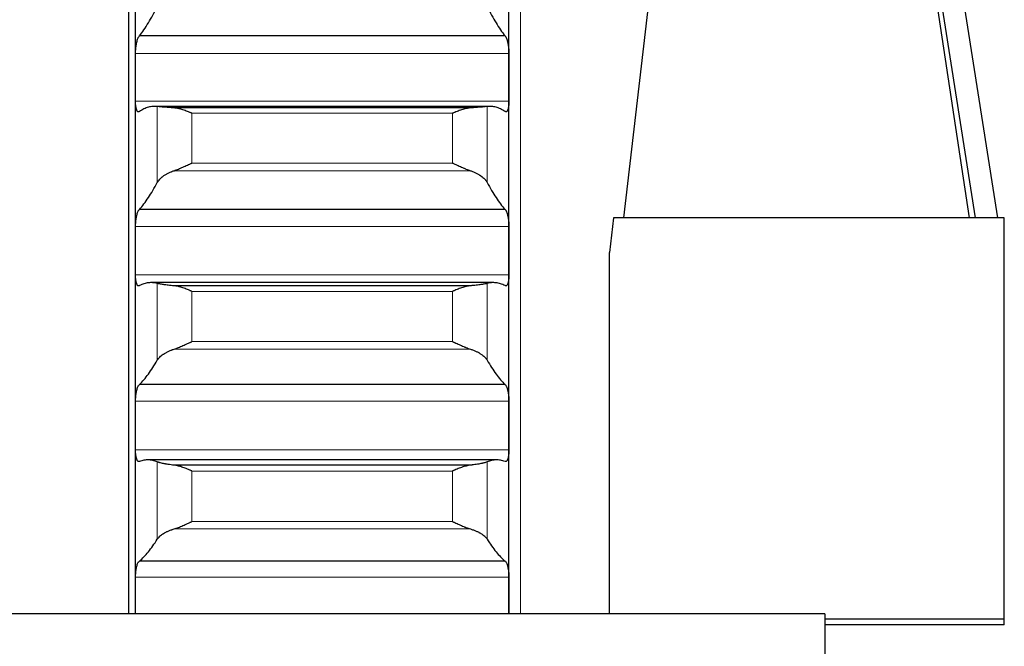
# Model space of a CAD drawing. Header units: inches. Extents: x 0 to 17820, y -10 to 12600.
# Tile 127 of 256: x 6485 to 6622, y 8938 to 9026. Entities that reach past the tile are written whole.
import ezdxf

# ---------------------------------------------------------------- set-up
doc = ezdxf.new("R2010")
doc.units = ezdxf.units.IN
doc.layers.add('1', color=7, linetype='Continuous', true_color=0xffffff)
doc.layers.add('254', color=7, linetype='Continuous', true_color=0xffffff)
doc.styles.add('latin_extended', font='simplex.shx')
doc.dimstyles.get("Standard").update_dxf_attribs({"dimtxt": 0.18, "dimasz": 0.18, "dimexe": 0.18, "dimexo": 0.0625, "dimgap": 0.09, "dimtad": 0, "dimtih": 1, "dimtoh": 1, "dimdec": 4, "dimzin": 0, "dimdsep": 46, "dimtxsty": 'Standard', "dimcen": 0.09, "dimadec": 0, "dimazin": 0, "dimtfac": 1, "dimtdec": 4, "dimtofl": 0, "dimtmove": 0, "dimatfit": 3, "dimfxl": 1, "dimtolj": 1, "dimtzin": 0, "dimarcsym": 0})

# ---------------------------------------------------------------- blocks, each defined once
blk = doc.blocks.new('_U3')
at = {"layer": '254', "color": 3, "linetype": 'Continuous', "lineweight": 13, "transparency": 16777216}
for p, q in [((1339.27, 10328.58), (1339.27, 6850.21)), ((6500.83, 8827.85), (6500.83, 6850.21)), ((1444.27, 6880.21), (6395.83, 6880.21))]:
    blk.add_line(p, q, dxfattribs=at)
at = {"layer": '254', "color": 3, "transparency": 16777216}
for points in [[(1444.27, 6897.71), (1444.27, 6862.71), (1339.27, 6880.21)], [(6395.83, 6862.71), (6395.83, 6897.71), (6500.83, 6880.21)]]:
    blk.add_solid(points, dxfattribs=at)
at = {"layer": 'Defpoints', "color": 0, "transparency": 16777216}
for p in [(1339.27, 10358.58), (6500.83, 8857.85), (6500.83, 6880.21)]:
    blk.add_point(p, dxfattribs=at)
at = {"layer": '254', "color": 2, "lineweight": 13, "transparency": 16777216, "insert": (3745.05, 7037.71), "char_height": 105, "attachment_point": 1, "style": 'latin_extended'}
blk.add_mtext('\\A1;5162', dxfattribs=at)

msp = doc.modelspace()

# ---------------------------------------------------------------- linework, layer by layer
at = {"layer": '1', "color": 110, "linetype": 'Continuous', "lineweight": 13}
for p, q in [((6554.434, 9472.854), (6554.434, 8942.834)), ((6552.831, 9020.901), (6500.836, 9020.901)), ((6552.831, 9014.259), (6500.836, 9014.259)), ((6503.86, 9002.922), (6503.86, 9013.52)), ((6549.807, 9002.922), (6549.807, 9013.52)), ((6544.978, 9012.566), (6508.69, 9012.566)), ((6508.69, 9005.645), (6508.69, 9012.566)), ((6544.978, 9005.645), (6544.978, 9012.566)), ((6547.465, 9004.575), (6506.202, 9004.575)), ((6544.978, 9005.645), (6508.69, 9005.645)), ((6552.831, 8996.796), (6500.836, 8996.796)), ((6552.831, 8990.088), (6500.836, 8990.088)), ((6503.86, 8978.183), (6503.86, 8988.876)), ((6549.807, 8978.183), (6549.807, 8988.876)), ((6544.978, 8987.76), (6508.69, 8987.76)), ((6508.69, 8980.777), (6508.69, 8987.76)), ((6544.978, 8980.777), (6544.978, 8987.76)), ((6547.465, 8979.725), (6506.202, 8979.725)), ((6544.978, 8980.777), (6508.69, 8980.777)), ((6552.831, 8972.468), (6500.836, 8972.468)), ((6552.831, 8965.706), (6500.836, 8965.706)), ((6503.86, 8953.251), (6503.86, 8964.022)), ((6549.807, 8953.251), (6549.807, 8964.022)), ((6544.978, 8962.746), (6508.69, 8962.746)), ((6508.69, 8955.713), (6508.69, 8962.746)), ((6544.978, 8955.713), (6544.978, 8962.746)), ((6544.978, 8955.713), (6508.69, 8955.713)), ((6547.465, 8954.68), (6506.202, 8954.68)), ((6552.831, 8947.957), (6500.836, 8947.957))]:
    msp.add_line(p, q, dxfattribs=at)
at = {"layer": '1', "color": 2, "linetype": 'Continuous', "lineweight": 25}
for p, q in [((6617.84, 8998.002), (6598.802, 9119.089)), ((6601.834, 9119.089), (6620.872, 8998.002)), ((6582.834, 9118.02), (6568.8, 8998.002)), ((6616.984, 8998.002), (6598.802, 9118.02)), ((6499.834, 9107.854), (6499.834, 8942.838)), ((6500.834, 9017.58), (6500.834, 9041.462)), ((6552.834, 9017.58), (6552.834, 9041.462)), ((6552.296, 9023.344), (6501.371, 9023.344)), ((6500.834, 8993.442), (6500.834, 9017.58)), ((6552.834, 8993.442), (6552.834, 9017.58)), ((6550.162, 9013.539), (6503.505, 9013.539)), ((6547.465, 9013.318), (6506.202, 9013.318)), ((6552.296, 8999.18), (6501.371, 8999.18)), ((6567.397, 8998.001), (6566.834, 8993.183)), ((6621.834, 8998.001), (6567.397, 8998.001)), ((6621.834, 8942.111), (6621.834, 8998.001)), ((6500.834, 8969.087), (6500.834, 8993.442)), ((6552.834, 8969.087), (6552.834, 8993.442)), ((6566.834, 8942.854), (6566.834, 8993.183)), ((6550.653, 8988.987), (6503.015, 8988.987)), ((6547.465, 8988.546), (6506.202, 8988.546)), ((6552.296, 8974.791), (6501.371, 8974.791)), ((6500.834, 8944.554), (6500.834, 8969.087)), ((6552.834, 8944.554), (6552.834, 8969.087)), ((6551.144, 8964.299), (6502.523, 8964.299)), ((6547.465, 8963.566), (6506.202, 8963.566)), ((6552.296, 8950.214), (6501.371, 8950.214)), ((6500.834, 8942.853), (6500.834, 8944.554)), ((6552.834, 8942.853), (6552.834, 8944.554)), ((6596.834, 8942.854), (6428.834, 8942.854)), ((6596.834, 8942.854), (6596.834, 8772.854)), ((6621.834, 8942.111), (6596.834, 8942.111)), ((6621.834, 8941.309), (6596.834, 8941.309)), ((6621.834, 8941.309), (6621.834, 8942.111))]:
    msp.add_line(p, q, dxfattribs=at)
for points in [[(6501.371, 9023.344), (6501.582, 9023.612), (6502.002, 9024.184), (6502.627, 9025.151), (6503.247, 9026.226), (6503.656, 9027.016), (6503.86, 9027.429)], [(6549.807, 9027.429), (6550.011, 9027.016), (6550.421, 9026.226), (6551.04, 9025.151), (6551.665, 9024.184), (6552.085, 9023.612), (6552.296, 9023.344)], [(6500.834, 9017.58), (6500.834, 9018.687), (6500.835, 9019.794), (6500.836, 9020.901)], [(6552.831, 9020.901), (6552.833, 9019.794), (6552.834, 9018.687), (6552.834, 9017.58)], [(6500.836, 9014.259), (6500.835, 9015.366), (6500.834, 9016.473), (6500.834, 9017.58)], [(6552.834, 9017.58), (6552.834, 9016.473), (6552.833, 9015.366), (6552.831, 9014.259)], [(6503.86, 9013.52), (6503.656, 9013.543), (6503.247, 9013.548), (6502.627, 9013.437), (6502.002, 9013.206), (6501.582, 9012.973), (6501.371, 9012.836)], [(6552.296, 9012.836), (6552.085, 9012.973), (6551.665, 9013.206), (6551.04, 9013.437), (6550.421, 9013.548), (6550.011, 9013.543), (6549.807, 9013.52)], [(6501.371, 8999.18), (6501.582, 8999.418), (6502.002, 8999.931), (6502.627, 9000.812), (6503.247, 9001.802), (6503.656, 9002.536), (6503.86, 9002.922)], [(6549.807, 9002.922), (6550.011, 9002.536), (6550.421, 9001.802), (6551.04, 9000.812), (6551.665, 8999.931), (6552.085, 8999.418), (6552.296, 8999.18)], [(6500.834, 8993.442), (6500.834, 8994.56), (6500.835, 8995.678), (6500.836, 8996.796)], [(6552.831, 8996.796), (6552.833, 8995.678), (6552.834, 8994.56), (6552.834, 8993.442)], [(6500.836, 8990.088), (6500.835, 8991.206), (6500.834, 8992.324), (6500.834, 8993.442)], [(6552.834, 8993.442), (6552.834, 8992.324), (6552.833, 8991.206), (6552.831, 8990.088)], [(6503.86, 8988.876), (6503.656, 8988.931), (6503.247, 8988.999), (6502.627, 8988.982), (6502.002, 8988.846), (6501.582, 8988.675), (6501.371, 8988.569)], [(6552.296, 8988.569), (6552.085, 8988.675), (6551.665, 8988.846), (6551.04, 8988.982), (6550.421, 8988.999), (6550.011, 8988.931), (6549.807, 8988.876)], [(6501.371, 8974.791), (6501.582, 8974.998), (6502.002, 8975.452), (6502.627, 8976.243), (6503.247, 8977.147), (6503.656, 8977.825), (6503.86, 8978.183)], [(6549.807, 8978.183), (6550.011, 8977.825), (6550.421, 8977.147), (6551.04, 8976.243), (6551.665, 8975.452), (6552.085, 8974.998), (6552.296, 8974.791)], [(6500.834, 8969.087), (6500.834, 8970.214), (6500.835, 8971.341), (6500.836, 8972.468)], [(6552.831, 8972.468), (6552.833, 8971.341), (6552.834, 8970.214), (6552.834, 8969.087)], [(6500.836, 8965.706), (6500.835, 8966.833), (6500.834, 8967.96), (6500.834, 8969.087)], [(6552.834, 8969.087), (6552.834, 8967.96), (6552.833, 8966.833), (6552.831, 8965.706)], [(6503.86, 8964.022), (6503.656, 8964.108), (6503.247, 8964.24), (6502.627, 8964.317), (6502.002, 8964.275), (6501.582, 8964.167), (6501.371, 8964.093)], [(6552.296, 8964.093), (6552.085, 8964.167), (6551.665, 8964.275), (6551.04, 8964.317), (6550.421, 8964.24), (6550.011, 8964.108), (6549.807, 8964.022)], [(6501.371, 8950.214), (6501.582, 8950.391), (6502.002, 8950.783), (6502.627, 8951.486), (6503.247, 8952.302), (6503.656, 8952.922), (6503.86, 8953.251)], [(6549.807, 8953.251), (6550.011, 8952.922), (6550.421, 8952.302), (6551.04, 8951.486), (6551.665, 8950.783), (6552.085, 8950.391), (6552.296, 8950.214)], [(6500.834, 8944.554), (6500.834, 8945.688), (6500.835, 8946.822), (6500.836, 8947.957)], [(6552.831, 8947.957), (6552.833, 8946.822), (6552.834, 8945.688), (6552.834, 8944.554)], [(6500.834, 8942.854), (6500.834, 8943.42), (6500.834, 8943.987), (6500.834, 8944.554)], [(6552.834, 8944.554), (6552.834, 8943.987), (6552.834, 8943.42), (6552.833, 8942.854)]]:
    msp.add_open_spline(points, degree=3, dxfattribs=at)
for points, knots in [([(6500.836, 9020.901), (6500.836, 9020.966), (6500.838, 9021.095), (6500.847, 9021.292), (6500.855, 9021.424), (6500.863, 9021.523), (6500.866, 9021.556), (6500.872, 9021.622), (6500.876, 9021.655), (6500.893, 9021.818), (6500.91, 9021.945), (6500.935, 9022.1), (6500.94, 9022.131), (6500.948, 9022.177), (6500.951, 9022.192), (6500.956, 9022.222), (6500.97, 9022.297), (6500.997, 9022.427), (6501.023, 9022.535), (6501.05, 9022.64), (6501.064, 9022.691), (6501.108, 9022.837), (6501.138, 9022.925), (6501.186, 9023.041), (6501.202, 9023.078), (6501.227, 9023.129), (6501.235, 9023.145), (6501.252, 9023.177), (6501.26, 9023.192), (6501.303, 9023.264), (6501.337, 9023.309), (6501.371, 9023.344)], [0, 0, 0, 0, 0.0625, 0.125, 0.1875, 0.1875, 0.21875, 0.21875, 0.25, 0.25, 0.375, 0.375, 0.40625, 0.40625, 0.421875, 0.421875, 0.4375, 0.5, 0.5625, 0.5625, 0.625, 0.625, 0.75, 0.75, 0.8125, 0.8125, 0.84375, 0.84375, 0.875, 0.875, 1, 1, 1, 1]), ([(6552.296, 9023.344), (6552.331, 9023.309), (6552.365, 9023.264), (6552.415, 9023.179), (6552.432, 9023.148), (6552.456, 9023.097), (6552.465, 9023.079), (6552.481, 9023.042), (6552.489, 9023.023), (6552.529, 9022.925), (6552.56, 9022.838), (6552.603, 9022.693), (6552.617, 9022.643), (6552.637, 9022.564), (6552.644, 9022.537), (6552.657, 9022.482), (6552.664, 9022.454), (6552.695, 9022.314), (6552.717, 9022.196), (6552.742, 9022.042), (6552.747, 9022.011), (6552.756, 9021.947), (6552.761, 9021.915), (6552.773, 9021.819), (6552.781, 9021.754), (6552.802, 9021.559), (6552.813, 9021.428), (6552.822, 9021.262), (6552.823, 9021.229), (6552.826, 9021.162), (6552.827, 9021.129), (6552.83, 9021.031), (6552.831, 9020.966), (6552.831, 9020.901)], [0, 0, 0, 0, 0.125, 0.125, 0.1875, 0.1875, 0.21875, 0.21875, 0.25, 0.25, 0.375, 0.375, 0.4375, 0.4375, 0.46875, 0.46875, 0.5, 0.5, 0.625, 0.625, 0.65625, 0.65625, 0.6875, 0.6875, 0.75, 0.75, 0.875, 0.875, 0.90625, 0.90625, 0.9375, 0.9375, 1, 1, 1, 1]), ([(6501.371, 9012.836), (6501.337, 9012.804), (6501.303, 9012.784), (6501.252, 9012.773), (6501.236, 9012.772), (6501.211, 9012.776), (6501.203, 9012.778), (6501.186, 9012.783), (6501.178, 9012.787), (6501.138, 9012.808), (6501.108, 9012.837), (6501.064, 9012.899), (6501.05, 9012.923), (6501.03, 9012.963), (6501.023, 9012.977), (6501.01, 9013.007), (6501.004, 9013.022), (6500.973, 9013.103), (6500.95, 9013.178), (6500.925, 9013.285), (6500.921, 9013.307), (6500.911, 9013.353), (6500.907, 9013.377), (6500.894, 9013.449), (6500.886, 9013.499), (6500.866, 9013.654), (6500.855, 9013.766), (6500.846, 9013.915), (6500.844, 9013.945), (6500.841, 9014.006), (6500.84, 9014.037), (6500.837, 9014.131), (6500.836, 9014.194), (6500.836, 9014.259)], [0, 0, 0, 0, 0.125, 0.125, 0.1875, 0.1875, 0.21875, 0.21875, 0.25, 0.25, 0.375, 0.375, 0.4375, 0.4375, 0.46875, 0.46875, 0.5, 0.5, 0.625, 0.625, 0.65625, 0.65625, 0.6875, 0.6875, 0.75, 0.75, 0.875, 0.875, 0.90625, 0.90625, 0.9375, 0.9375, 1, 1, 1, 1]), ([(6552.831, 9014.259), (6552.831, 9014.194), (6552.829, 9014.068), (6552.821, 9013.887), (6552.812, 9013.771), (6552.804, 9013.687), (6552.801, 9013.659), (6552.795, 9013.605), (6552.792, 9013.578), (6552.774, 9013.448), (6552.758, 9013.352), (6552.733, 9013.245), (6552.728, 9013.224), (6552.72, 9013.193), (6552.717, 9013.183), (6552.711, 9013.163), (6552.697, 9013.115), (6552.671, 9013.036), (6552.645, 9012.977), (6552.618, 9012.924), (6552.604, 9012.9), (6552.56, 9012.837), (6552.529, 9012.808), (6552.482, 9012.783), (6552.466, 9012.777), (6552.441, 9012.773), (6552.432, 9012.773), (6552.416, 9012.774), (6552.407, 9012.775), (6552.365, 9012.784), (6552.331, 9012.804), (6552.296, 9012.836)], [0, 0, 0, 0, 0.0625, 0.125, 0.1875, 0.1875, 0.21875, 0.21875, 0.25, 0.25, 0.375, 0.375, 0.40625, 0.40625, 0.421875, 0.421875, 0.4375, 0.5, 0.5625, 0.5625, 0.625, 0.625, 0.75, 0.75, 0.8125, 0.8125, 0.84375, 0.84375, 0.875, 0.875, 1, 1, 1, 1]), ([(6506.202, 9013.318), (6506.056, 9013.326), (6505.916, 9013.335), (6505.648, 9013.354), (6505.39, 9013.373), (6505.154, 9013.393), (6505.013, 9013.405), (6504.985, 9013.407), (6504.93, 9013.412), (6504.903, 9013.414), (6504.823, 9013.422), (6504.771, 9013.426), (6504.622, 9013.44), (6504.529, 9013.449), (6504.357, 9013.467), (6504.278, 9013.475), (6504.17, 9013.486), (6504.136, 9013.49), (6504.087, 9013.495), (6504.071, 9013.497), (6504.04, 9013.5), (6504.025, 9013.502), (6503.953, 9013.509), (6503.903, 9013.515), (6503.86, 9013.52)], [0, 0, 0, 0, 0.125, 0.125, 0.25, 0.375, 0.375, 0.40625, 0.40625, 0.4375, 0.4375, 0.5, 0.5, 0.625, 0.625, 0.75, 0.75, 0.8125, 0.8125, 0.84375, 0.84375, 0.875, 0.875, 1, 1, 1, 1]), ([(6508.69, 9012.566), (6508.686, 9012.567), (6508.683, 9012.568), (6508.677, 9012.571), (6508.673, 9012.573), (6508.663, 9012.577), (6508.643, 9012.586), (6508.597, 9012.606), (6508.504, 9012.645), (6508.425, 9012.679), (6508.267, 9012.744), (6508.162, 9012.787), (6507.848, 9012.91), (6507.64, 9012.986), (6507.329, 9013.088), (6507.226, 9013.119), (6507.07, 9013.163), (6507.018, 9013.177), (6506.915, 9013.203), (6506.863, 9013.216), (6506.708, 9013.25), (6506.606, 9013.27), (6506.403, 9013.3), (6506.302, 9013.312), (6506.202, 9013.318)], [0, 0, 0, 0, 0.0039063, 0.0039063, 0.0078125, 0.0078125, 0.015625, 0.03125, 0.0625, 0.125, 0.125, 0.25, 0.25, 0.5, 0.5, 0.625, 0.625, 0.6875, 0.6875, 0.75, 0.75, 0.875, 0.875, 1, 1, 1, 1]), ([(6547.465, 9013.318), (6547.366, 9013.312), (6547.265, 9013.3), (6547.064, 9013.27), (6546.963, 9013.251), (6546.759, 9013.205), (6546.656, 9013.179), (6546.45, 9013.122), (6546.346, 9013.09), (6546.136, 9013.022), (6546.031, 9012.985), (6545.821, 9012.909), (6545.716, 9012.87), (6545.506, 9012.787), (6545.401, 9012.744), (6545.242, 9012.679), (6545.163, 9012.645), (6545.071, 9012.606), (6545.024, 9012.586), (6545.004, 9012.577), (6544.991, 9012.571), (6544.984, 9012.568), (6544.978, 9012.566)], [0, 0, 0, 0, 0.125, 0.125, 0.25, 0.25, 0.375, 0.375, 0.5, 0.5, 0.625, 0.625, 0.75, 0.75, 0.875, 0.875, 0.9375, 0.96875, 0.984375, 0.9921875, 0.9921875, 1, 1, 1, 1]), ([(6549.807, 9013.52), (6549.765, 9013.515), (6549.715, 9013.509), (6549.6, 9013.497), (6549.471, 9013.483), (6549.314, 9013.467), (6549.184, 9013.454), (6549.139, 9013.45), (6549.069, 9013.443), (6549.045, 9013.44), (6548.997, 9013.436), (6548.972, 9013.433), (6548.847, 9013.422), (6548.636, 9013.403), (6548.401, 9013.383), (6548.154, 9013.364), (6548.024, 9013.354), (6547.854, 9013.342), (6547.82, 9013.34), (6547.751, 9013.335), (6547.646, 9013.329), (6547.538, 9013.322), (6547.465, 9013.318)], [0, 0, 0, 0, 0.125, 0.125, 0.25, 0.375, 0.375, 0.4375, 0.4375, 0.46875, 0.46875, 0.5, 0.5, 0.625, 0.75, 0.75, 0.875, 0.875, 0.90625, 0.90625, 0.9375, 1, 1, 1, 1]), ([(6503.86, 9002.922), (6503.903, 9003.002), (6503.953, 9003.082), (6504.067, 9003.24), (6504.196, 9003.396), (6504.354, 9003.548), (6504.483, 9003.66), (6504.528, 9003.697), (6504.599, 9003.753), (6504.622, 9003.771), (6504.671, 9003.807), (6504.695, 9003.825), (6504.82, 9003.915), (6505.032, 9004.053), (6505.267, 9004.181), (6505.514, 9004.304), (6505.643, 9004.363), (6505.813, 9004.432), (6505.848, 9004.446), (6505.917, 9004.473), (6506.022, 9004.513), (6506.129, 9004.551), (6506.202, 9004.575)], [0, 0, 0, 0, 0.125, 0.125, 0.25, 0.375, 0.375, 0.4375, 0.4375, 0.46875, 0.46875, 0.5, 0.5, 0.625, 0.75, 0.75, 0.875, 0.875, 0.90625, 0.90625, 0.9375, 1, 1, 1, 1]), ([(6506.202, 9004.575), (6506.302, 9004.609), (6506.402, 9004.645), (6506.603, 9004.722), (6506.705, 9004.763), (6506.908, 9004.848), (6507.011, 9004.892), (6507.218, 9004.983), (6507.322, 9005.029), (6507.532, 9005.124), (6507.637, 9005.171), (6507.846, 9005.267), (6507.951, 9005.315), (6508.161, 9005.41), (6508.267, 9005.458), (6508.425, 9005.529), (6508.504, 9005.564), (6508.597, 9005.605), (6508.643, 9005.625), (6508.663, 9005.634), (6508.676, 9005.64), (6508.683, 9005.642), (6508.69, 9005.645)], [0, 0, 0, 0, 0.125, 0.125, 0.25, 0.25, 0.375, 0.375, 0.5, 0.5, 0.625, 0.625, 0.75, 0.75, 0.875, 0.875, 0.9375, 0.96875, 0.984375, 0.9921875, 0.9921875, 1, 1, 1, 1]), ([(6544.978, 9005.645), (6544.981, 9005.644), (6544.984, 9005.642), (6544.991, 9005.64), (6544.994, 9005.638), (6545.004, 9005.634), (6545.024, 9005.625), (6545.071, 9005.605), (6545.163, 9005.564), (6545.242, 9005.529), (6545.4, 9005.458), (6545.505, 9005.411), (6545.819, 9005.268), (6546.027, 9005.173), (6546.338, 9005.032), (6546.442, 9004.986), (6546.597, 9004.918), (6546.649, 9004.895), (6546.753, 9004.851), (6546.805, 9004.829), (6546.96, 9004.764), (6547.062, 9004.723), (6547.265, 9004.645), (6547.365, 9004.609), (6547.465, 9004.575)], [0, 0, 0, 0, 0.0039062, 0.0039062, 0.0078125, 0.0078125, 0.015625, 0.03125, 0.0625, 0.125, 0.125, 0.25, 0.25, 0.5, 0.5, 0.625, 0.625, 0.6875, 0.6875, 0.75, 0.75, 0.875, 0.875, 1, 1, 1, 1]), ([(6547.465, 9004.575), (6547.611, 9004.527), (6547.751, 9004.475), (6548.02, 9004.365), (6548.278, 9004.248), (6548.514, 9004.12), (6548.655, 9004.036), (6548.682, 9004.019), (6548.737, 9003.985), (6548.764, 9003.967), (6548.845, 9003.915), (6548.896, 9003.88), (6549.046, 9003.773), (6549.139, 9003.7), (6549.31, 9003.551), (6549.389, 9003.475), (6549.497, 9003.359), (6549.532, 9003.32), (6549.581, 9003.261), (6549.596, 9003.242), (6549.627, 9003.202), (6549.642, 9003.182), (6549.715, 9003.083), (6549.765, 9003.002), (6549.807, 9002.922)], [0, 0, 0, 0, 0.125, 0.125, 0.25, 0.375, 0.375, 0.40625, 0.40625, 0.4375, 0.4375, 0.5, 0.5, 0.625, 0.625, 0.75, 0.75, 0.8125, 0.8125, 0.84375, 0.84375, 0.875, 0.875, 1, 1, 1, 1]), ([(6500.836, 8996.796), (6500.836, 8996.861), (6500.838, 8996.992), (6500.847, 8997.189), (6500.855, 8997.321), (6500.863, 8997.42), (6500.866, 8997.453), (6500.872, 8997.519), (6500.876, 8997.551), (6500.893, 8997.714), (6500.91, 8997.839), (6500.935, 8997.992), (6500.94, 8998.022), (6500.948, 8998.067), (6500.951, 8998.082), (6500.956, 8998.112), (6500.97, 8998.185), (6500.997, 8998.312), (6501.023, 8998.418), (6501.05, 8998.519), (6501.064, 8998.568), (6501.108, 8998.71), (6501.138, 8998.793), (6501.186, 8998.904), (6501.202, 8998.938), (6501.227, 8998.986), (6501.235, 8999.001), (6501.252, 8999.03), (6501.26, 8999.044), (6501.303, 8999.11), (6501.337, 8999.151), (6501.371, 8999.18)], [0, 0, 0, 0, 0.0625, 0.125, 0.1875, 0.1875, 0.21875, 0.21875, 0.25, 0.25, 0.375, 0.375, 0.40625, 0.40625, 0.421875, 0.421875, 0.4375, 0.5, 0.5625, 0.5625, 0.625, 0.625, 0.75, 0.75, 0.8125, 0.8125, 0.84375, 0.84375, 0.875, 0.875, 1, 1, 1, 1]), ([(6552.296, 8999.18), (6552.331, 8999.151), (6552.365, 8999.11), (6552.415, 8999.032), (6552.432, 8999.003), (6552.456, 8998.956), (6552.465, 8998.939), (6552.481, 8998.905), (6552.489, 8998.887), (6552.529, 8998.794), (6552.56, 8998.71), (6552.603, 8998.571), (6552.617, 8998.522), (6552.637, 8998.445), (6552.644, 8998.419), (6552.657, 8998.366), (6552.664, 8998.339), (6552.695, 8998.202), (6552.717, 8998.087), (6552.742, 8997.934), (6552.747, 8997.904), (6552.756, 8997.841), (6552.761, 8997.809), (6552.773, 8997.714), (6552.781, 8997.65), (6552.802, 8997.456), (6552.813, 8997.325), (6552.822, 8997.159), (6552.823, 8997.126), (6552.826, 8997.059), (6552.827, 8997.026), (6552.83, 8996.927), (6552.831, 8996.861), (6552.831, 8996.796)], [0, 0, 0, 0, 0.125, 0.125, 0.1875, 0.1875, 0.21875, 0.21875, 0.25, 0.25, 0.375, 0.375, 0.4375, 0.4375, 0.46875, 0.46875, 0.5, 0.5, 0.625, 0.625, 0.65625, 0.65625, 0.6875, 0.6875, 0.75, 0.75, 0.875, 0.875, 0.90625, 0.90625, 0.9375, 0.9375, 1, 1, 1, 1]), ([(6501.371, 8988.569), (6501.337, 8988.542), (6501.303, 8988.528), (6501.252, 8988.524), (6501.236, 8988.526), (6501.211, 8988.533), (6501.203, 8988.536), (6501.186, 8988.544), (6501.178, 8988.549), (6501.138, 8988.577), (6501.108, 8988.611), (6501.064, 8988.68), (6501.05, 8988.706), (6501.03, 8988.75), (6501.023, 8988.765), (6501.01, 8988.797), (6501.004, 8988.814), (6500.973, 8988.9), (6500.95, 8988.979), (6500.925, 8989.092), (6500.921, 8989.115), (6500.911, 8989.162), (6500.907, 8989.187), (6500.894, 8989.261), (6500.886, 8989.313), (6500.866, 8989.473), (6500.855, 8989.588), (6500.846, 8989.739), (6500.844, 8989.77), (6500.841, 8989.832), (6500.84, 8989.864), (6500.837, 8989.959), (6500.836, 8990.023), (6500.836, 8990.088)], [0, 0, 0, 0, 0.125, 0.125, 0.1875, 0.1875, 0.21875, 0.21875, 0.25, 0.25, 0.375, 0.375, 0.4375, 0.4375, 0.46875, 0.46875, 0.5, 0.5, 0.625, 0.625, 0.65625, 0.65625, 0.6875, 0.6875, 0.75, 0.75, 0.875, 0.875, 0.90625, 0.90625, 0.9375, 0.9375, 1, 1, 1, 1]), ([(6552.831, 8990.088), (6552.831, 8990.023), (6552.829, 8989.895), (6552.821, 8989.711), (6552.812, 8989.593), (6552.804, 8989.507), (6552.801, 8989.478), (6552.795, 8989.422), (6552.792, 8989.395), (6552.774, 8989.26), (6552.758, 8989.162), (6552.733, 8989.049), (6552.728, 8989.027), (6552.72, 8988.995), (6552.717, 8988.985), (6552.711, 8988.964), (6552.697, 8988.913), (6552.671, 8988.829), (6552.645, 8988.766), (6552.618, 8988.708), (6552.604, 8988.681), (6552.56, 8988.611), (6552.529, 8988.577), (6552.482, 8988.544), (6552.466, 8988.536), (6552.441, 8988.528), (6552.432, 8988.527), (6552.416, 8988.525), (6552.407, 8988.525), (6552.365, 8988.528), (6552.331, 8988.542), (6552.296, 8988.569)], [0, 0, 0, 0, 0.0625, 0.125, 0.1875, 0.1875, 0.21875, 0.21875, 0.25, 0.25, 0.375, 0.375, 0.40625, 0.40625, 0.421875, 0.421875, 0.4375, 0.5, 0.5625, 0.5625, 0.625, 0.625, 0.75, 0.75, 0.8125, 0.8125, 0.84375, 0.84375, 0.875, 0.875, 1, 1, 1, 1]), ([(6506.202, 8988.546), (6506.056, 8988.558), (6505.916, 8988.571), (6505.648, 8988.598), (6505.39, 8988.626), (6505.154, 8988.655), (6505.013, 8988.673), (6504.985, 8988.677), (6504.93, 8988.684), (6504.903, 8988.688), (6504.823, 8988.699), (6504.771, 8988.707), (6504.622, 8988.729), (6504.529, 8988.744), (6504.357, 8988.772), (6504.278, 8988.786), (6504.17, 8988.807), (6504.136, 8988.814), (6504.087, 8988.824), (6504.071, 8988.827), (6504.04, 8988.833), (6504.025, 8988.837), (6503.953, 8988.853), (6503.903, 8988.865), (6503.86, 8988.876)], [0, 0, 0, 0, 0.125, 0.125, 0.25, 0.375, 0.375, 0.40625, 0.40625, 0.4375, 0.4375, 0.5, 0.5, 0.625, 0.625, 0.75, 0.75, 0.8125, 0.8125, 0.84375, 0.84375, 0.875, 0.875, 1, 1, 1, 1]), ([(6508.69, 8987.76), (6508.686, 8987.761), (6508.683, 8987.763), (6508.677, 8987.766), (6508.673, 8987.767), (6508.663, 8987.771), (6508.643, 8987.78), (6508.597, 8987.8), (6508.504, 8987.841), (6508.425, 8987.874), (6508.267, 8987.941), (6508.162, 8987.984), (6507.848, 8988.11), (6507.64, 8988.189), (6507.329, 8988.295), (6507.226, 8988.328), (6507.07, 8988.374), (6507.018, 8988.389), (6506.915, 8988.417), (6506.863, 8988.43), (6506.708, 8988.468), (6506.606, 8988.489), (6506.403, 8988.524), (6506.302, 8988.538), (6506.202, 8988.546)], [0, 0, 0, 0, 0.0039062, 0.0039062, 0.0078125, 0.0078125, 0.015625, 0.03125, 0.0625, 0.125, 0.125, 0.25, 0.25, 0.5, 0.5, 0.625, 0.625, 0.6875, 0.6875, 0.75, 0.75, 0.875, 0.875, 1, 1, 1, 1]), ([(6547.465, 8988.546), (6547.366, 8988.538), (6547.265, 8988.524), (6547.064, 8988.49), (6546.963, 8988.468), (6546.759, 8988.419), (6546.656, 8988.391), (6546.45, 8988.33), (6546.346, 8988.297), (6546.136, 8988.226), (6546.031, 8988.188), (6545.821, 8988.11), (6545.716, 8988.069), (6545.506, 8987.985), (6545.401, 8987.941), (6545.242, 8987.874), (6545.163, 8987.841), (6545.071, 8987.8), (6545.024, 8987.78), (6545.004, 8987.771), (6544.991, 8987.766), (6544.984, 8987.763), (6544.978, 8987.76)], [0, 0, 0, 0, 0.125, 0.125, 0.25, 0.25, 0.375, 0.375, 0.5, 0.5, 0.625, 0.625, 0.75, 0.75, 0.875, 0.875, 0.9375, 0.96875, 0.984375, 0.9921875, 0.9921875, 1, 1, 1, 1]), ([(6549.807, 8988.876), (6549.765, 8988.865), (6549.715, 8988.853), (6549.6, 8988.827), (6549.471, 8988.801), (6549.314, 8988.773), (6549.184, 8988.751), (6549.139, 8988.744), (6549.069, 8988.733), (6549.045, 8988.729), (6548.997, 8988.722), (6548.972, 8988.718), (6548.847, 8988.7), (6548.636, 8988.67), (6548.401, 8988.641), (6548.154, 8988.612), (6548.024, 8988.598), (6547.854, 8988.582), (6547.82, 8988.578), (6547.751, 8988.572), (6547.646, 8988.562), (6547.538, 8988.552), (6547.465, 8988.546)], [0, 0, 0, 0, 0.125, 0.125, 0.25, 0.375, 0.375, 0.4375, 0.4375, 0.46875, 0.46875, 0.5, 0.5, 0.625, 0.75, 0.75, 0.875, 0.875, 0.90625, 0.90625, 0.9375, 1, 1, 1, 1]), ([(6503.86, 8978.183), (6503.903, 8978.257), (6503.953, 8978.332), (6504.067, 8978.478), (6504.196, 8978.623), (6504.354, 8978.765), (6504.483, 8978.869), (6504.528, 8978.904), (6504.599, 8978.956), (6504.622, 8978.973), (6504.671, 8979.007), (6504.695, 8979.024), (6504.82, 8979.107), (6505.032, 8979.236), (6505.267, 8979.356), (6505.514, 8979.471), (6505.643, 8979.526), (6505.813, 8979.591), (6505.848, 8979.604), (6505.917, 8979.63), (6506.022, 8979.667), (6506.129, 8979.703), (6506.202, 8979.725)], [0, 0, 0, 0, 0.125, 0.125, 0.25, 0.375, 0.375, 0.4375, 0.4375, 0.46875, 0.46875, 0.5, 0.5, 0.625, 0.75, 0.75, 0.875, 0.875, 0.90625, 0.90625, 0.9375, 1, 1, 1, 1]), ([(6506.202, 8979.725), (6506.302, 8979.756), (6506.402, 8979.791), (6506.603, 8979.865), (6506.705, 8979.904), (6506.908, 8979.986), (6507.011, 8980.029), (6507.218, 8980.118), (6507.322, 8980.164), (6507.532, 8980.257), (6507.637, 8980.304), (6507.846, 8980.399), (6507.951, 8980.446), (6508.161, 8980.541), (6508.267, 8980.589), (6508.425, 8980.66), (6508.504, 8980.695), (6508.597, 8980.737), (6508.643, 8980.757), (6508.663, 8980.766), (6508.676, 8980.772), (6508.683, 8980.775), (6508.69, 8980.777)], [0, 0, 0, 0, 0.125, 0.125, 0.25, 0.25, 0.375, 0.375, 0.5, 0.5, 0.625, 0.625, 0.75, 0.75, 0.875, 0.875, 0.9375, 0.96875, 0.984375, 0.9921875, 0.9921875, 1, 1, 1, 1]), ([(6544.978, 8980.777), (6544.981, 8980.776), (6544.984, 8980.775), (6544.991, 8980.772), (6544.994, 8980.77), (6545.004, 8980.766), (6545.024, 8980.757), (6545.071, 8980.737), (6545.163, 8980.695), (6545.242, 8980.66), (6545.4, 8980.589), (6545.505, 8980.542), (6545.819, 8980.4), (6546.027, 8980.305), (6546.338, 8980.167), (6546.442, 8980.121), (6546.597, 8980.055), (6546.649, 8980.033), (6546.753, 8979.989), (6546.805, 8979.968), (6546.96, 8979.905), (6547.062, 8979.866), (6547.265, 8979.791), (6547.365, 8979.757), (6547.465, 8979.725)], [0, 0, 0, 0, 0.0039062, 0.0039062, 0.0078125, 0.0078125, 0.015625, 0.03125, 0.0625, 0.125, 0.125, 0.25, 0.25, 0.5, 0.5, 0.625, 0.625, 0.6875, 0.6875, 0.75, 0.75, 0.875, 0.875, 1, 1, 1, 1]), ([(6547.465, 8979.725), (6547.611, 8979.68), (6547.751, 8979.631), (6548.02, 8979.528), (6548.278, 8979.419), (6548.514, 8979.299), (6548.655, 8979.22), (6548.682, 8979.204), (6548.737, 8979.172), (6548.764, 8979.156), (6548.845, 8979.107), (6548.896, 8979.074), (6549.046, 8978.974), (6549.139, 8978.906), (6549.31, 8978.767), (6549.389, 8978.697), (6549.497, 8978.589), (6549.532, 8978.553), (6549.581, 8978.498), (6549.596, 8978.48), (6549.627, 8978.443), (6549.642, 8978.424), (6549.715, 8978.332), (6549.765, 8978.257), (6549.807, 8978.183)], [0, 0, 0, 0, 0.125, 0.125, 0.25, 0.375, 0.375, 0.40625, 0.40625, 0.4375, 0.4375, 0.5, 0.5, 0.625, 0.625, 0.75, 0.75, 0.8125, 0.8125, 0.84375, 0.84375, 0.875, 0.875, 1, 1, 1, 1]), ([(6500.836, 8972.468), (6500.836, 8972.534), (6500.838, 8972.665), (6500.847, 8972.863), (6500.855, 8972.994), (6500.863, 8973.093), (6500.866, 8973.126), (6500.872, 8973.192), (6500.876, 8973.224), (6500.893, 8973.385), (6500.91, 8973.509), (6500.935, 8973.659), (6500.94, 8973.689), (6500.948, 8973.733), (6500.951, 8973.748), (6500.956, 8973.777), (6500.97, 8973.849), (6500.997, 8973.973), (6501.023, 8974.075), (6501.05, 8974.173), (6501.064, 8974.221), (6501.108, 8974.356), (6501.138, 8974.436), (6501.186, 8974.54), (6501.202, 8974.573), (6501.227, 8974.617), (6501.235, 8974.631), (6501.252, 8974.658), (6501.26, 8974.671), (6501.303, 8974.73), (6501.337, 8974.767), (6501.371, 8974.791)], [0, 0, 0, 0, 0.0625, 0.125, 0.1875, 0.1875, 0.21875, 0.21875, 0.25, 0.25, 0.375, 0.375, 0.40625, 0.40625, 0.421875, 0.421875, 0.4375, 0.5, 0.5625, 0.5625, 0.625, 0.625, 0.75, 0.75, 0.8125, 0.8125, 0.84375, 0.84375, 0.875, 0.875, 1, 1, 1, 1]), ([(6552.296, 8974.791), (6552.331, 8974.767), (6552.365, 8974.731), (6552.415, 8974.659), (6552.432, 8974.633), (6552.456, 8974.589), (6552.465, 8974.573), (6552.481, 8974.541), (6552.489, 8974.524), (6552.529, 8974.437), (6552.56, 8974.357), (6552.603, 8974.223), (6552.617, 8974.176), (6552.637, 8974.102), (6552.644, 8974.076), (6552.657, 8974.025), (6552.664, 8973.999), (6552.695, 8973.865), (6552.717, 8973.752), (6552.742, 8973.603), (6552.747, 8973.572), (6552.756, 8973.511), (6552.761, 8973.479), (6552.773, 8973.385), (6552.781, 8973.322), (6552.802, 8973.13), (6552.813, 8972.999), (6552.822, 8972.833), (6552.823, 8972.799), (6552.826, 8972.733), (6552.827, 8972.7), (6552.83, 8972.6), (6552.831, 8972.534), (6552.831, 8972.468)], [0, 0, 0, 0, 0.125, 0.125, 0.1875, 0.1875, 0.21875, 0.21875, 0.25, 0.25, 0.375, 0.375, 0.4375, 0.4375, 0.46875, 0.46875, 0.5, 0.5, 0.625, 0.625, 0.65625, 0.65625, 0.6875, 0.6875, 0.75, 0.75, 0.875, 0.875, 0.90625, 0.90625, 0.9375, 0.9375, 1, 1, 1, 1]), ([(6501.371, 8964.093), (6501.337, 8964.071), (6501.303, 8964.062), (6501.252, 8964.066), (6501.236, 8964.07), (6501.211, 8964.081), (6501.203, 8964.086), (6501.186, 8964.096), (6501.178, 8964.102), (6501.138, 8964.136), (6501.108, 8964.176), (6501.064, 8964.252), (6501.05, 8964.28), (6501.03, 8964.327), (6501.023, 8964.344), (6501.01, 8964.378), (6501.004, 8964.396), (6500.973, 8964.488), (6500.95, 8964.571), (6500.925, 8964.688), (6500.921, 8964.712), (6500.911, 8964.761), (6500.907, 8964.786), (6500.894, 8964.864), (6500.886, 8964.917), (6500.866, 8965.082), (6500.855, 8965.198), (6500.846, 8965.353), (6500.844, 8965.384), (6500.841, 8965.447), (6500.84, 8965.479), (6500.837, 8965.575), (6500.836, 8965.64), (6500.836, 8965.706)], [0, 0, 0, 0, 0.125, 0.125, 0.1875, 0.1875, 0.21875, 0.21875, 0.25, 0.25, 0.375, 0.375, 0.4375, 0.4375, 0.46875, 0.46875, 0.5, 0.5, 0.625, 0.625, 0.65625, 0.65625, 0.6875, 0.6875, 0.75, 0.75, 0.875, 0.875, 0.90625, 0.90625, 0.9375, 0.9375, 1, 1, 1, 1]), ([(6552.831, 8965.706), (6552.831, 8965.64), (6552.829, 8965.511), (6552.821, 8965.324), (6552.812, 8965.204), (6552.804, 8965.116), (6552.801, 8965.086), (6552.795, 8965.029), (6552.792, 8965.001), (6552.774, 8964.863), (6552.758, 8964.761), (6552.733, 8964.644), (6552.728, 8964.621), (6552.72, 8964.587), (6552.717, 8964.576), (6552.711, 8964.554), (6552.697, 8964.501), (6552.671, 8964.412), (6552.645, 8964.344), (6552.618, 8964.282), (6552.604, 8964.253), (6552.56, 8964.176), (6552.529, 8964.137), (6552.482, 8964.096), (6552.466, 8964.085), (6552.441, 8964.074), (6552.432, 8964.071), (6552.416, 8964.067), (6552.407, 8964.065), (6552.365, 8964.062), (6552.331, 8964.071), (6552.296, 8964.093)], [0, 0, 0, 0, 0.0625, 0.125, 0.1875, 0.1875, 0.21875, 0.21875, 0.25, 0.25, 0.375, 0.375, 0.40625, 0.40625, 0.421875, 0.421875, 0.4375, 0.5, 0.5625, 0.5625, 0.625, 0.625, 0.75, 0.75, 0.8125, 0.8125, 0.84375, 0.84375, 0.875, 0.875, 1, 1, 1, 1]), ([(6506.202, 8963.566), (6506.056, 8963.581), (6505.916, 8963.598), (6505.648, 8963.633), (6505.39, 8963.669), (6505.154, 8963.708), (6505.013, 8963.732), (6504.985, 8963.737), (6504.93, 8963.747), (6504.903, 8963.752), (6504.823, 8963.768), (6504.771, 8963.778), (6504.622, 8963.808), (6504.529, 8963.828), (6504.357, 8963.869), (6504.278, 8963.889), (6504.17, 8963.918), (6504.136, 8963.928), (6504.087, 8963.943), (6504.071, 8963.947), (6504.04, 8963.957), (6504.025, 8963.962), (6503.953, 8963.986), (6503.903, 8964.004), (6503.86, 8964.022)], [0, 0, 0, 0, 0.125, 0.125, 0.25, 0.375, 0.375, 0.40625, 0.40625, 0.4375, 0.4375, 0.5, 0.5, 0.625, 0.625, 0.75, 0.75, 0.8125, 0.8125, 0.84375, 0.84375, 0.875, 0.875, 1, 1, 1, 1]), ([(6508.69, 8962.746), (6508.686, 8962.748), (6508.683, 8962.749), (6508.677, 8962.752), (6508.673, 8962.754), (6508.663, 8962.758), (6508.643, 8962.767), (6508.597, 8962.787), (6508.504, 8962.828), (6508.425, 8962.862), (6508.267, 8962.93), (6508.162, 8962.974), (6507.848, 8963.102), (6507.64, 8963.183), (6507.329, 8963.293), (6507.226, 8963.327), (6507.07, 8963.376), (6507.018, 8963.392), (6506.915, 8963.421), (6506.863, 8963.436), (6506.708, 8963.476), (6506.606, 8963.5), (6506.403, 8963.539), (6506.302, 8963.555), (6506.202, 8963.566)], [0, 0, 0, 0, 0.0039062, 0.0039062, 0.0078125, 0.0078125, 0.015625, 0.03125, 0.0625, 0.125, 0.125, 0.25, 0.25, 0.5, 0.5, 0.625, 0.625, 0.6875, 0.6875, 0.75, 0.75, 0.875, 0.875, 1, 1, 1, 1]), ([(6547.465, 8963.566), (6547.366, 8963.555), (6547.265, 8963.539), (6547.064, 8963.5), (6546.963, 8963.477), (6546.759, 8963.424), (6546.656, 8963.394), (6546.45, 8963.33), (6546.346, 8963.295), (6546.136, 8963.221), (6546.031, 8963.182), (6545.821, 8963.102), (6545.716, 8963.06), (6545.506, 8962.974), (6545.401, 8962.93), (6545.242, 8962.862), (6545.163, 8962.828), (6545.071, 8962.787), (6545.024, 8962.767), (6545.004, 8962.758), (6544.991, 8962.752), (6544.984, 8962.749), (6544.978, 8962.746)], [0, 0, 0, 0, 0.125, 0.125, 0.25, 0.25, 0.375, 0.375, 0.5, 0.5, 0.625, 0.625, 0.75, 0.75, 0.875, 0.875, 0.9375, 0.96875, 0.984375, 0.9921875, 0.9921875, 1, 1, 1, 1]), ([(6549.807, 8964.022), (6549.765, 8964.004), (6549.715, 8963.986), (6549.6, 8963.948), (6549.471, 8963.909), (6549.314, 8963.869), (6549.184, 8963.839), (6549.139, 8963.829), (6549.069, 8963.813), (6549.045, 8963.808), (6548.997, 8963.798), (6548.972, 8963.793), (6548.847, 8963.768), (6548.636, 8963.728), (6548.401, 8963.689), (6548.154, 8963.652), (6548.024, 8963.633), (6547.854, 8963.611), (6547.82, 8963.607), (6547.751, 8963.598), (6547.646, 8963.586), (6547.538, 8963.573), (6547.465, 8963.566)], [0, 0, 0, 0, 0.125, 0.125, 0.25, 0.375, 0.375, 0.4375, 0.4375, 0.46875, 0.46875, 0.5, 0.5, 0.625, 0.75, 0.75, 0.875, 0.875, 0.90625, 0.90625, 0.9375, 1, 1, 1, 1]), ([(6506.202, 8954.68), (6506.302, 8954.709), (6506.402, 8954.742), (6506.603, 8954.812), (6506.705, 8954.85), (6506.908, 8954.929), (6507.011, 8954.971), (6507.218, 8955.058), (6507.322, 8955.102), (6507.532, 8955.194), (6507.637, 8955.24), (6507.846, 8955.334), (6507.951, 8955.381), (6508.161, 8955.476), (6508.267, 8955.524), (6508.425, 8955.595), (6508.504, 8955.63), (6508.597, 8955.672), (6508.643, 8955.692), (6508.663, 8955.701), (6508.676, 8955.707), (6508.683, 8955.71), (6508.69, 8955.713)], [0, 0, 0, 0, 0.125, 0.125, 0.25, 0.25, 0.375, 0.375, 0.5, 0.5, 0.625, 0.625, 0.75, 0.75, 0.875, 0.875, 0.9375, 0.96875, 0.984375, 0.9921875, 0.9921875, 1, 1, 1, 1]), ([(6544.978, 8955.713), (6544.981, 8955.711), (6544.984, 8955.71), (6544.991, 8955.707), (6544.994, 8955.705), (6545.004, 8955.701), (6545.024, 8955.692), (6545.071, 8955.672), (6545.163, 8955.63), (6545.242, 8955.595), (6545.4, 8955.524), (6545.505, 8955.476), (6545.819, 8955.335), (6546.027, 8955.241), (6546.338, 8955.105), (6546.442, 8955.061), (6546.597, 8954.996), (6546.649, 8954.974), (6546.753, 8954.932), (6546.805, 8954.912), (6546.96, 8954.851), (6547.062, 8954.813), (6547.265, 8954.742), (6547.365, 8954.709), (6547.465, 8954.68)], [0, 0, 0, 0, 0.0039062, 0.0039062, 0.0078125, 0.0078125, 0.015625, 0.03125, 0.0625, 0.125, 0.125, 0.25, 0.25, 0.5, 0.5, 0.625, 0.625, 0.6875, 0.6875, 0.75, 0.75, 0.875, 0.875, 1, 1, 1, 1]), ([(6503.86, 8953.251), (6503.903, 8953.32), (6503.953, 8953.388), (6504.067, 8953.523), (6504.196, 8953.657), (6504.354, 8953.788), (6504.483, 8953.885), (6504.528, 8953.917), (6504.599, 8953.965), (6504.622, 8953.981), (6504.671, 8954.012), (6504.695, 8954.028), (6504.82, 8954.105), (6505.032, 8954.225), (6505.267, 8954.337), (6505.514, 8954.443), (6505.643, 8954.495), (6505.813, 8954.555), (6505.848, 8954.567), (6505.917, 8954.591), (6506.022, 8954.626), (6506.129, 8954.659), (6506.202, 8954.68)], [0, 0, 0, 0, 0.125, 0.125, 0.25, 0.375, 0.375, 0.4375, 0.4375, 0.46875, 0.46875, 0.5, 0.5, 0.625, 0.75, 0.75, 0.875, 0.875, 0.90625, 0.90625, 0.9375, 1, 1, 1, 1]), ([(6547.465, 8954.68), (6547.611, 8954.638), (6547.751, 8954.592), (6548.02, 8954.496), (6548.278, 8954.395), (6548.514, 8954.283), (6548.655, 8954.21), (6548.682, 8954.195), (6548.737, 8954.166), (6548.764, 8954.151), (6548.845, 8954.105), (6548.896, 8954.075), (6549.046, 8953.982), (6549.139, 8953.919), (6549.31, 8953.79), (6549.389, 8953.725), (6549.497, 8953.625), (6549.532, 8953.592), (6549.581, 8953.541), (6549.596, 8953.525), (6549.627, 8953.491), (6549.642, 8953.474), (6549.715, 8953.388), (6549.765, 8953.32), (6549.807, 8953.251)], [0, 0, 0, 0, 0.125, 0.125, 0.25, 0.375, 0.375, 0.40625, 0.40625, 0.4375, 0.4375, 0.5, 0.5, 0.625, 0.625, 0.75, 0.75, 0.8125, 0.8125, 0.84375, 0.84375, 0.875, 0.875, 1, 1, 1, 1]), ([(6500.836, 8947.957), (6500.836, 8948.023), (6500.838, 8948.155), (6500.847, 8948.353), (6500.855, 8948.484), (6500.863, 8948.582), (6500.866, 8948.615), (6500.872, 8948.68), (6500.876, 8948.712), (6500.893, 8948.871), (6500.91, 8948.994), (6500.935, 8949.141), (6500.94, 8949.17), (6500.948, 8949.213), (6500.951, 8949.228), (6500.956, 8949.256), (6500.97, 8949.326), (6500.997, 8949.447), (6501.023, 8949.546), (6501.05, 8949.641), (6501.064, 8949.687), (6501.108, 8949.817), (6501.138, 8949.892), (6501.186, 8949.99), (6501.202, 8950.02), (6501.227, 8950.061), (6501.235, 8950.074), (6501.252, 8950.098), (6501.26, 8950.11), (6501.303, 8950.164), (6501.337, 8950.195), (6501.371, 8950.214)], [0, 0, 0, 0, 0.0625, 0.125, 0.1875, 0.1875, 0.21875, 0.21875, 0.25, 0.25, 0.375, 0.375, 0.40625, 0.40625, 0.421875, 0.421875, 0.4375, 0.5, 0.5625, 0.5625, 0.625, 0.625, 0.75, 0.75, 0.8125, 0.8125, 0.84375, 0.84375, 0.875, 0.875, 1, 1, 1, 1]), ([(6552.296, 8950.214), (6552.331, 8950.195), (6552.365, 8950.164), (6552.415, 8950.1), (6552.432, 8950.076), (6552.456, 8950.035), (6552.465, 8950.021), (6552.481, 8949.99), (6552.489, 8949.975), (6552.529, 8949.893), (6552.56, 8949.817), (6552.603, 8949.689), (6552.617, 8949.644), (6552.637, 8949.572), (6552.644, 8949.548), (6552.657, 8949.498), (6552.664, 8949.472), (6552.695, 8949.343), (6552.717, 8949.232), (6552.742, 8949.086), (6552.747, 8949.056), (6552.756, 8948.995), (6552.761, 8948.964), (6552.773, 8948.871), (6552.781, 8948.809), (6552.802, 8948.618), (6552.813, 8948.489), (6552.822, 8948.323), (6552.823, 8948.289), (6552.826, 8948.222), (6552.827, 8948.189), (6552.83, 8948.089), (6552.831, 8948.023), (6552.831, 8947.957)], [0, 0, 0, 0, 0.125, 0.125, 0.1875, 0.1875, 0.21875, 0.21875, 0.25, 0.25, 0.375, 0.375, 0.4375, 0.4375, 0.46875, 0.46875, 0.5, 0.5, 0.625, 0.625, 0.65625, 0.65625, 0.6875, 0.6875, 0.75, 0.75, 0.875, 0.875, 0.90625, 0.90625, 0.9375, 0.9375, 1, 1, 1, 1])]:
    msp.add_open_spline(points, degree=3, knots=knots, dxfattribs=at)

# ---------------------------------------------------------------- dimensions: what is measured, and where the dimension line sits
at = {"layer": '254', "color": 2, "linetype": 'Continuous', "lineweight": 13}
dim = msp.add_linear_dim(base=(6500.834, 6880.207), p1=(1339.267, 10358.582), p2=(6500.834, 8857.854), dimstyle='Standard', override={"dimscale": 30, "dimtxt": 3.5, "dimasz": 3.5, "dimexe": 1, "dimexo": 1, "dimgap": 1.75, "dimtad": 1, "dimtih": 1, "dimtoh": 0, "dimdec": 0, "dimlfac": 1, "dimzin": 8, "dimdsep": 46, "dimlunit": 2, "dimtxsty": 'latin_extended', "dimsah": 1, "dimse1": 0, "dimse2": 0, "dimsd1": 0, "dimsd2": 0, "dimclrd": 3, "dimclre": 3, "dimclrt": 2, "dimtol": 0, "dimtm": -0.1, "dimtfac": 0.714286, "dimtdec": 3, "dimtofl": 1, "dimtmove": 0, "dimtzin": 8, "dimlwd": 13, "dimlwe": 13}, dxfattribs=at)
dim.commit()
dim.dimension.update_dxf_attribs({"geometry": '_U3', "text_midpoint": (3920.05, 6880.207), "dimtype": 160})

doc.saveas('drawing.dxf')
